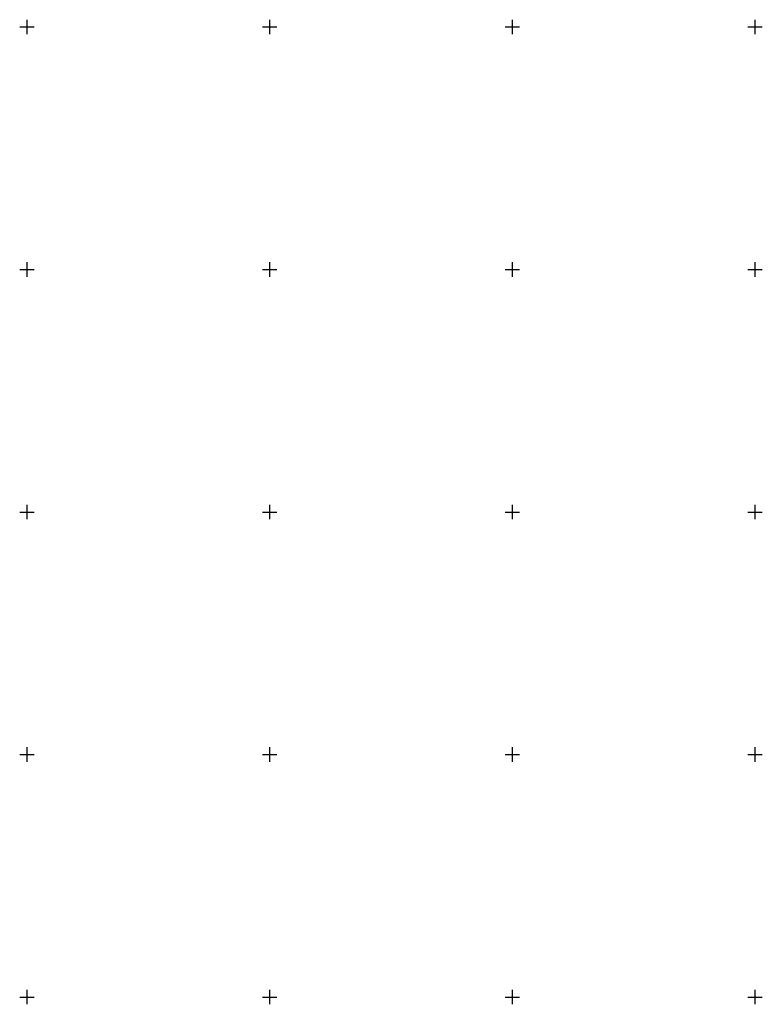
# Model space of a CAD drawing. Header units: metres. Extents: x 707528 to 709248, y 4308395 to 4311045.
# Tile 46 of 102: x 707977 to 708130, y 4309394 to 4309597. Entities that reach past the tile are written whole.
import ezdxf

# ---------------------------------------------------------------- set-up
doc = ezdxf.new("R2010")
doc.units = ezdxf.units.M
doc.header["$LTSCALE"] = 0.5
doc.layers.add('(001) Сетка', color=92, linetype='Continuous')

# ---------------------------------------------------------------- blocks, each defined once
blk = doc.blocks.new('Setka')
at = {"layer": '(001) Сетка'}
for p, q in [((-1.5, 0), (1.5, 0)), ((0, 1.5), (0, -1.5))]:
    blk.add_line(p, q, dxfattribs=at)

msp = doc.modelspace()

# ---------------------------------------------------------------- block references
at = {"layer": '(001) Сетка'}
for p in [(707978.46, 4309595.23), (708028.46, 4309595.23), (708078.46, 4309595.23), (708128.46, 4309595.23), (707978.46, 4309545.23), (708028.46, 4309545.23), (708078.46, 4309545.23), (708128.46, 4309545.23), (707978.46, 4309495.23), (708028.46, 4309495.23), (708078.46, 4309495.23), (708128.46, 4309495.23), (707978.46, 4309445.23), (708028.46, 4309445.23), (708078.46, 4309445.23), (708128.46, 4309445.23), (707978.46, 4309395.23), (708028.46, 4309395.23), (708078.46, 4309395.23), (708128.46, 4309395.23)]:
    msp.add_blockref('Setka', p, dxfattribs=at)

doc.saveas('drawing.dxf')
